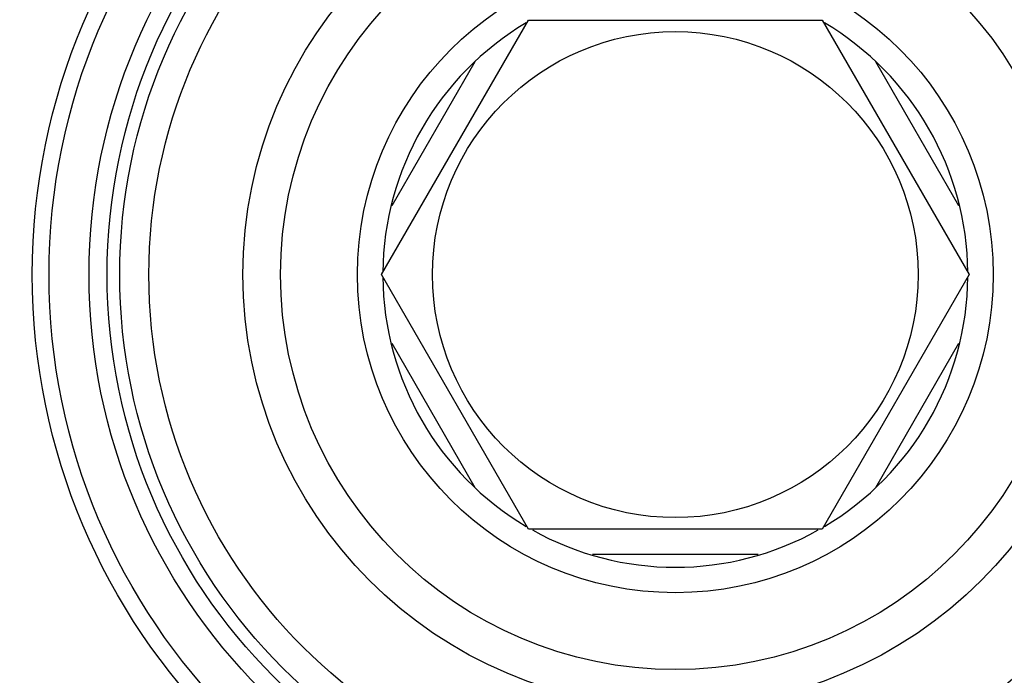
# Model space of a CAD drawing. Header units: millimetres. Extents: x 0 to 4000, y 0 to 3000.
# Tile 53 of 119: x 960 to 980, y 1668 to 1681. Entities that reach past the tile are written whole.
import ezdxf

# ---------------------------------------------------------------- set-up
doc = ezdxf.new("R2010")
doc.units = ezdxf.units.MM
doc.header["$LTSCALE"] = 219.99956
doc.layers.get('0').update_dxf_attribs({"linetype": 'CONTINUOUS'})

msp = doc.modelspace()

# ---------------------------------------------------------------- linework, layer by layer
at = {"color": 7, "linetype": 'CONTINUOUS'}
for p, q in [((967.275, 1675.78), (970.162, 1680.78)), ((970.162, 1680.78), (975.936, 1680.78)), ((975.936, 1680.78), (978.822, 1675.78)), ((967.481, 1677.137), (969.117, 1679.97)), ((976.981, 1679.97), (978.617, 1677.137)), ((970.162, 1670.78), (967.275, 1675.78)), ((978.822, 1675.78), (975.936, 1670.78)), ((969.117, 1671.591), (967.481, 1674.424)), ((978.617, 1674.424), (976.981, 1671.591)), ((975.936, 1670.78), (970.162, 1670.78)), ((974.676, 1670.28), (971.422, 1670.28))]:
    msp.add_line(p, q, dxfattribs=at)
at = {"color": 9, "linetype": 'CONTINUOUS'}
for radius in [12.641, 12.312, 11.526, 11.17, 10.922]:
    msp.add_circle((973.049, 1675.78), radius, dxfattribs=at)
at = {"color": 7, "linetype": 'CONTINUOUS'}
for radius in [10.349, 8.5, 7.76, 6.25, 4.774]:
    msp.add_circle((973.049, 1675.78), radius, dxfattribs=at)
at = {"color": 9, "linetype": 'CONTINUOUS'}
msp.add_arc((973.049, 1675.78), 19.409, 123.941, 344.2998, dxfattribs=at)
at = {"color": 7, "linetype": 'CONTINUOUS'}
for start, end in [(120.6727, 179.5243), (0.4757, 59.3273), (180.4757, 239.3273), (300.6727, 359.5243), (240.7468, 299.2532)]:
    msp.add_arc((973.049, 1675.78), 5.75, start, end, dxfattribs=at)
at = {"color": 9, "linetype": 'CONTINUOUS'}
msp.add_open_spline([(992.872, 1670.806), (992.034, 1667.504), (988.602, 1661.214), (979.572, 1655.535), (968.912, 1654.9), (962.445, 1658.028), (959.835, 1660.234)], degree=3, knots=[0, 0, 0, 0, 0.249539, 0.499407, 0.749696, 1, 1, 1, 1], dxfattribs=at)

doc.saveas('drawing.dxf')
